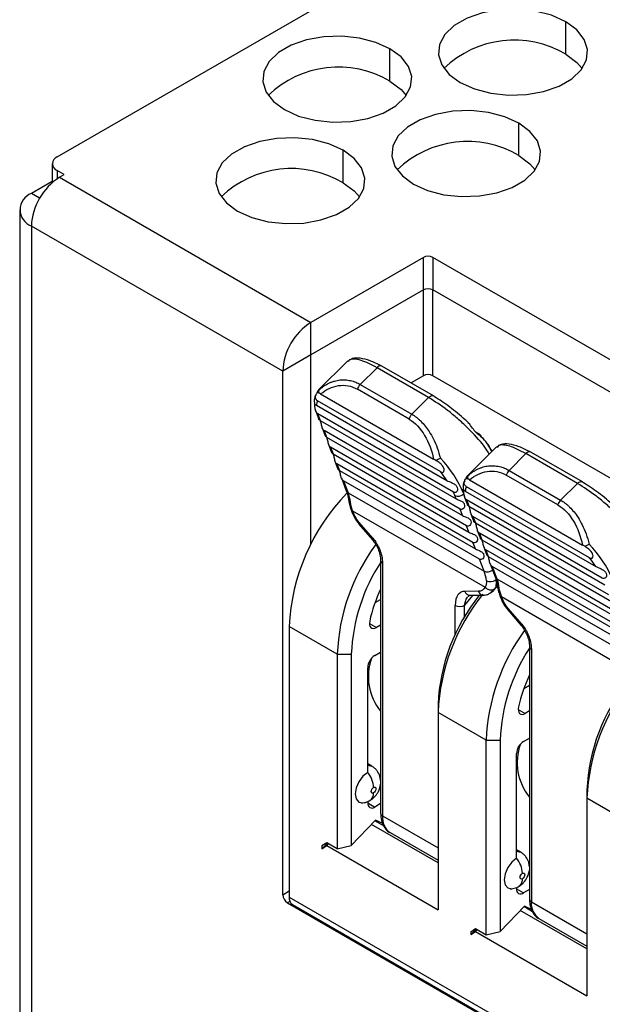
# Model space of a CAD drawing. Header units: millimetres. Extents: x 0 to 419, y 0 to 324.
# Tile 25 of 35: x 318 to 331, y 248 to 271. Entities that reach past the tile are written whole.
import ezdxf

# ---------------------------------------------------------------- set-up
doc = ezdxf.new("R2010")
doc.units = ezdxf.units.MM
doc.header["$LTSCALE"] = 1.5

msp = doc.modelspace()

# ---------------------------------------------------------------- linework, layer by layer
for p, q in [((318.879, 267.57), (331.819, 275.04)), ((330.388, 269.896), (330.388, 270.631)), ((326.41, 269.284), (326.41, 270.019)), ((329.327, 267.6), (329.327, 268.335)), ((325.349, 266.988), (325.349, 267.723)), ((318.77, 267.417), (318.77, 266.992)), ((319.038, 267.172), (318.879, 267.264)), ((318.879, 267.264), (318.879, 267.077)), ((318.77, 267.016), (318.296, 266.743)), ((318.932, 267.111), (319.038, 267.172)), ((318.932, 267.111), (324.62, 263.827)), ((318.482, 266.635), (318.296, 266.743)), ((318.032, 266.376), (318.032, 192.152)), ((318.296, 266.008), (318.296, 191.785)), ((323.984, 262.725), (318.296, 266.008)), ((327.166, 265.297), (324.62, 263.827)), ((327.166, 264.562), (327.166, 265.297)), ((343.473, 256.005), (327.378, 265.297)), ((327.378, 265.297), (327.378, 264.562)), ((327.166, 264.562), (324.62, 263.092)), ((327.166, 264.562), (324.62, 263.092)), ((327.166, 262.617), (327.166, 264.562)), ((342.943, 255.576), (327.378, 264.562)), ((327.378, 262.617), (327.378, 264.562)), ((342.943, 255.576), (327.378, 264.562)), ((324.62, 263.092), (324.62, 263.827)), ((324.62, 263.092), (323.984, 262.725)), ((324.62, 258.795), (324.62, 263.092)), ((324.62, 258.795), (324.62, 263.092)), ((325.452, 262.952), (324.796, 262.297)), ((325.486, 262.965), (325.44, 262.939)), ((323.984, 250.875), (323.984, 262.725)), ((325.738, 262.421), (326.118, 262.801)), ((327.285, 262.127), (326.118, 262.801)), ((327.396, 262.163), (326.229, 262.836)), ((327.166, 262.617), (326.887, 262.457)), ((341.259, 254.604), (327.378, 262.617)), ((324.796, 262.297), (324.832, 262.324)), ((326.841, 261.639), (325.675, 262.313)), ((325.738, 262.421), (326.904, 261.747)), ((324.842, 262.207), (327.397, 260.732)), ((327.285, 262.127), (326.904, 261.747)), ((324.747, 261.951), (327.699, 260.247)), ((327.56, 260.442), (324.773, 262.051)), ((324.761, 261.732), (324.797, 261.638)), ((327.847, 259.983), (324.777, 261.755)), ((324.801, 261.687), (324.831, 261.609)), ((324.831, 261.609), (327.907, 259.834)), ((324.873, 261.44), (324.942, 261.26)), ((327.996, 259.603), (324.92, 261.379)), ((324.92, 261.379), (324.976, 261.231)), ((324.976, 261.231), (328.052, 259.455)), ((328.433, 261.294), (328.352, 261.341)), ((325.019, 261.062), (325.088, 260.882)), ((328.141, 259.225), (325.065, 261.001)), ((325.065, 261.001), (325.122, 260.853)), ((328.82, 261.008), (328.163, 260.353)), ((328.723, 260.911), (328.632, 261.045)), ((328.854, 261.021), (328.808, 260.995)), ((325.122, 260.853), (328.198, 259.077)), ((329.105, 260.477), (329.486, 260.857)), ((330.653, 260.183), (329.486, 260.857)), ((330.764, 260.219), (329.597, 260.892)), ((325.164, 260.684), (325.234, 260.504)), ((328.287, 258.847), (325.211, 260.623)), ((325.211, 260.623), (325.268, 260.475)), ((325.268, 260.475), (328.344, 258.699)), ((325.31, 260.306), (325.422, 260.015)), ((328.163, 260.353), (328.199, 260.38)), ((330.209, 259.695), (329.042, 260.369)), ((329.105, 260.477), (330.272, 259.803)), ((328.432, 258.469), (325.357, 260.244)), ((325.357, 260.244), (325.463, 259.969)), ((330.927, 258.498), (328.14, 260.107)), ((328.209, 260.263), (330.764, 258.788)), ((330.653, 260.183), (330.272, 259.803)), ((325.463, 259.969), (328.538, 258.194)), ((327.907, 259.834), (327.877, 259.911)), ((328.115, 260.007), (331.066, 258.303)), ((328.128, 259.788), (328.164, 259.694)), ((331.214, 258.039), (328.145, 259.811)), ((328.169, 259.742), (328.198, 259.665)), ((328.198, 259.665), (331.274, 257.889)), ((325.566, 259.565), (328.563, 257.835)), ((328.052, 259.455), (327.996, 259.603)), ((328.241, 259.496), (328.31, 259.316)), ((331.363, 257.659), (328.287, 259.435)), ((328.287, 259.435), (328.344, 259.287)), ((325.708, 259.262), (326.014, 258.907)), ((326.022, 258.943), (325.715, 259.299)), ((328.198, 259.077), (328.141, 259.225)), ((328.344, 259.287), (331.42, 257.511)), ((328.386, 259.118), (328.456, 258.938)), ((331.509, 257.281), (328.433, 259.056)), ((328.433, 259.056), (328.49, 258.909)), ((328.344, 258.699), (328.287, 258.847)), ((328.49, 258.909), (331.566, 257.133)), ((328.532, 258.74), (328.601, 258.56)), ((331.654, 256.903), (328.579, 258.678)), ((328.579, 258.678), (328.635, 258.531)), ((328.635, 258.531), (331.711, 256.755)), ((326.198, 258.434), (326.198, 252.718)), ((326.242, 258.373), (326.242, 252.657)), ((328.538, 258.194), (328.432, 258.469)), ((328.678, 258.362), (328.79, 258.071)), ((331.8, 256.525), (328.724, 258.3)), ((328.724, 258.3), (328.83, 258.025)), ((328.762, 257.767), (328.841, 257.861)), ((328.83, 258.025), (331.906, 256.25)), ((328.099, 257.423), (328.29, 257.651)), ((328.413, 257.741), (328.107, 257.74)), ((328.18, 257.634), (328.215, 257.651)), ((328.214, 257.651), (328.52, 257.652)), ((328.933, 257.621), (331.931, 255.89)), ((326.072, 257.485), (326.198, 257.558)), ((327.886, 256.764), (327.886, 257.423)), ((328.099, 257.165), (328.099, 257.423)), ((329.076, 257.318), (329.382, 256.963)), ((329.39, 256.999), (329.083, 257.355)), ((324.13, 256.945), (324.13, 250.821)), ((325.217, 256.318), (324.13, 256.945)), ((325.945, 257.014), (326.104, 256.922)), ((326.198, 256.976), (326.104, 256.922)), ((329.566, 256.49), (329.566, 250.774)), ((325.217, 256.318), (325.217, 251.913)), ((325.217, 256.318), (325.535, 256.318)), ((325.535, 256.318), (325.535, 251.988)), ((326.065, 256.287), (326.198, 256.364)), ((329.61, 256.428), (329.61, 250.713)), ((325.906, 253.643), (325.906, 256.012)), ((329.44, 255.541), (329.566, 255.614)), ((327.497, 255.185), (327.497, 255.001)), ((327.497, 255.001), (327.497, 250.531)), ((328.584, 254.374), (327.497, 255.001)), ((329.312, 255.069), (329.471, 254.978)), ((329.566, 255.032), (329.471, 254.978)), ((328.584, 249.969), (328.584, 254.374)), ((328.584, 254.374), (328.903, 254.374)), ((328.903, 254.374), (328.903, 250.043)), ((329.433, 254.343), (329.566, 254.42)), ((329.274, 251.699), (329.274, 254.067)), ((325.999, 253.783), (325.906, 253.837)), ((325.906, 253.804), (325.999, 253.783)), ((326.189, 253.511), (326.198, 253.516)), ((330.865, 253.241), (330.865, 253.057)), ((325.906, 252.95), (326.065, 252.858)), ((325.96, 253.007), (325.951, 253.002)), ((326.198, 252.935), (326.065, 252.858)), ((330.865, 253.057), (330.865, 248.587)), ((331.952, 252.43), (330.865, 253.057)), ((326.085, 252.561), (325.535, 251.988)), ((326.072, 252.548), (326.268, 252.435)), ((326.249, 252.487), (326.085, 252.561)), ((326.242, 252.657), (327.497, 251.932)), ((327.497, 251.594), (325.991, 252.463)), ((326.413, 252.279), (327.497, 251.653)), ((324.978, 252.051), (324.872, 251.98)), ((324.994, 252.042), (324.872, 251.914)), ((325.217, 251.913), (324.978, 252.051)), ((325.019, 252.028), (324.978, 251.985)), ((324.872, 251.914), (324.978, 251.985)), ((324.872, 251.98), (324.872, 251.914)), ((324.978, 251.985), (327.497, 250.531)), ((325.217, 251.913), (325.535, 251.988)), ((329.366, 251.839), (329.274, 251.893)), ((329.274, 251.86), (329.366, 251.839)), ((329.556, 251.567), (329.566, 251.572)), ((323.984, 250.875), (324.13, 250.959)), ((329.274, 251.005), (329.433, 250.914)), ((329.328, 251.063), (329.318, 251.058)), ((329.566, 250.99), (329.433, 250.914)), ((324.146, 250.724), (324.09, 250.691)), ((324.09, 250.691), (340.185, 241.399)), ((324.13, 250.821), (338.343, 242.616)), ((329.61, 250.713), (330.865, 249.988)), ((324.207, 250.65), (338.42, 242.445)), ((329.452, 250.617), (328.903, 250.043)), ((330.865, 249.65), (329.358, 250.519)), ((329.635, 250.49), (329.439, 250.604)), ((329.616, 250.543), (329.452, 250.617)), ((329.781, 250.335), (330.865, 249.709)), ((328.24, 250.036), (328.346, 250.107)), ((328.362, 250.098), (328.24, 249.97)), ((328.24, 249.97), (328.346, 250.041)), ((328.24, 250.036), (328.24, 249.97)), ((328.346, 250.107), (328.584, 249.969)), ((328.387, 250.083), (328.346, 250.041)), ((328.346, 250.041), (330.865, 248.587)), ((328.584, 249.969), (328.903, 250.043))]:
    msp.add_line(p, q)
at = {"flags": 128}
for points in [[(330.388, 270.631), (330.067, 270.776), (329.696, 270.873), (329.296, 270.915), (328.89, 270.901), (328.502, 270.831), (328.154, 270.709), (327.866, 270.543), (327.655, 270.342), (327.534, 270.118), (327.51, 269.884), (327.583, 269.653), (327.75, 269.439), (328.001, 269.254)], [(328.001, 269.254), (328.321, 269.109), (328.692, 269.012), (329.092, 268.97), (329.498, 268.984), (329.887, 269.054), (330.235, 269.176), (330.523, 269.342), (330.733, 269.543), (330.854, 269.767), (330.879, 270.001), (330.805, 270.232), (330.638, 270.446), (330.388, 270.631)], [(326.41, 270.019), (326.09, 270.164), (325.719, 270.26), (325.319, 270.303), (324.913, 270.288), (324.524, 270.219), (324.176, 270.097), (323.888, 269.931), (323.678, 269.73), (323.557, 269.506), (323.532, 269.271), (323.606, 269.04), (323.773, 268.826), (324.024, 268.641)], [(324.024, 268.641), (324.344, 268.497), (324.715, 268.4), (325.115, 268.358), (325.521, 268.372), (325.909, 268.442), (326.258, 268.563), (326.545, 268.729), (326.756, 268.93), (326.877, 269.155), (326.901, 269.389), (326.828, 269.62), (326.661, 269.834), (326.41, 270.019)], [(330.388, 269.896), (330.638, 269.712), (330.757, 269.575)], [(326.41, 269.284), (326.661, 269.099), (326.78, 268.963)], [(329.327, 268.335), (329.007, 268.48), (328.636, 268.576), (328.236, 268.619), (327.829, 268.605), (327.441, 268.535), (327.093, 268.413), (326.805, 268.247), (326.595, 268.046), (326.474, 267.822), (326.449, 267.588), (326.523, 267.357), (326.69, 267.142), (326.94, 266.958)], [(326.94, 266.958), (327.261, 266.813), (327.632, 266.716), (328.032, 266.674), (328.438, 266.688), (328.826, 266.758), (329.174, 266.879), (329.462, 267.046), (329.672, 267.247), (329.794, 267.471), (329.818, 267.705), (329.745, 267.936), (329.578, 268.15), (329.327, 268.335)], [(325.349, 267.723), (325.029, 267.868), (324.658, 267.964), (324.258, 268.006), (323.852, 267.992), (323.464, 267.922), (323.115, 267.801), (322.828, 267.635), (322.617, 267.434), (322.496, 267.21), (322.472, 266.975), (322.545, 266.744), (322.712, 266.53), (322.963, 266.345)], [(322.963, 266.345), (323.283, 266.2), (323.654, 266.104), (324.054, 266.062), (324.46, 266.076), (324.849, 266.146), (325.197, 266.267), (325.485, 266.433), (325.695, 266.634), (325.816, 266.858), (325.841, 267.093), (325.767, 267.324), (325.6, 267.538), (325.349, 267.723)], [(329.327, 267.6), (329.578, 267.415), (329.697, 267.279)], [(325.349, 266.988), (325.6, 266.803), (325.719, 266.667)], [(326.229, 262.836), (326.228, 262.837), (326.214, 262.842)], [(327.285, 262.127), (327.304, 262.144), (327.324, 262.157), (327.343, 262.165), (327.362, 262.17), (327.379, 262.169), (327.395, 262.164), (327.396, 262.163)], [(327.396, 262.163), (327.407, 262.154), (327.417, 262.14)], [(329.597, 260.892), (329.595, 260.893), (329.581, 260.898)], [(330.653, 260.183), (330.672, 260.2), (330.691, 260.213), (330.711, 260.221), (330.729, 260.225), (330.747, 260.225), (330.762, 260.22), (330.764, 260.219)], [(330.764, 260.219), (330.775, 260.21), (330.785, 260.196)], [(325.715, 259.299), (325.707, 259.28), (325.706, 259.267), (325.708, 259.262)], [(329.083, 257.355), (329.075, 257.336), (329.073, 257.323), (329.076, 257.318)], [(325.951, 257.068), (325.945, 257.023), (325.947, 256.982), (325.958, 256.948), (325.977, 256.922), (326.002, 256.905), (326.033, 256.9), (326.067, 256.906), (326.104, 256.922)], [(329.318, 255.124), (329.312, 255.079), (329.315, 255.038), (329.326, 255.003), (329.344, 254.978), (329.369, 254.961), (329.4, 254.956), (329.435, 254.961), (329.471, 254.978)], [(325.906, 253.643), (325.798, 253.556), (325.706, 253.432), (325.645, 253.291), (325.624, 253.154), (325.645, 253.041), (325.706, 252.971), (325.798, 252.953), (325.799, 252.953)], [(326.039, 253.179), (326.019, 253.172), (326.001, 253.175), (325.99, 253.189), (325.986, 253.21), (325.99, 253.236), (326.001, 253.262), (326.019, 253.285), (326.039, 253.302)], [(326.039, 253.302), (326.059, 253.309), (326.076, 253.305), (326.088, 253.292), (326.092, 253.271), (326.088, 253.245), (326.076, 253.219), (326.059, 253.196), (326.039, 253.179)], [(325.982, 253.022), (325.961, 253.008), (325.96, 253.007)], [(329.274, 251.699), (329.166, 251.612), (329.074, 251.488), (329.013, 251.347), (328.991, 251.21), (329.013, 251.097), (329.074, 251.027), (329.166, 251.009), (329.167, 251.009)], [(329.406, 251.358), (329.427, 251.365), (329.444, 251.361), (329.455, 251.348), (329.459, 251.327), (329.455, 251.301), (329.444, 251.275), (329.427, 251.251), (329.406, 251.235)], [(329.406, 251.235), (329.386, 251.228), (329.369, 251.231), (329.357, 251.245), (329.353, 251.266), (329.357, 251.292), (329.369, 251.318), (329.386, 251.341), (329.406, 251.358)], [(329.349, 251.078), (329.329, 251.063), (329.328, 251.063)]]:
    msp.add_lwpolyline(points, dxfattribs=at)
for centre, radius, start, end in [((329.221, 267.924), 2.292, 59.3926, 133.9104), ((325.243, 267.312), 2.292, 59.3926, 133.9104), ((328.16, 265.628), 2.292, 59.3926, 133.9104), ((318.937, 267.417), 0.164, 110.7834, 249.2166), ((324.183, 265.016), 2.292, 59.3926, 133.9104), ((319.678, 265.945), 1.383, 122.6055, 177.3945), ((318.435, 266.376), 0.393, 110.7834, 249.2166), ((327.272, 265.092), 0.231, 62.6097, 117.3903), ((327.272, 264.357), 0.231, 62.6097, 117.3903), ((327.272, 264.357), 0.231, 62.6097, 117.3903), ((325.366, 262.662), 1.383, 122.6055, 177.3945), ((326.205, 262.732), 0.111, 85.3954, 141.6338), ((327.272, 262.413), 0.231, 62.6097, 117.3903), ((325.916, 262.245), 0.251, 135.3406, 164.3122), ((324.987, 261.943), 0.24, 153.2909, 178.0837), ((324.844, 261.766), 0.0901, 201.8561, 241.2393), ((325.785, 262.067), 1.055, 197.2248, 201.1499), ((327.083, 261.571), 0.251, 135.3406, 164.3122), ((325.487, 258.815), 2.833, 23.6048, 43.2126), ((329.573, 260.788), 0.111, 85.3954, 141.6338), ((325.21, 258.618), 2.975, 33.2036, 37.817), ((329.283, 260.301), 0.251, 135.3406, 164.3122), ((328.355, 259.999), 0.24, 153.2909, 178.0837), ((328.769, 256.727), 4.644, 135.8635, 177.3017), ((325.506, 260.049), 0.0901, 201.8254, 241.24), ((324.58, 259.637), 0.944, 7.3192, 20.6638), ((326.633, 259.43), 1.334, 21.1356, 24.4922), ((327.953, 260.075), 0.181, 245.1196, 315.9168), ((325.551, 259.829), 0.0809, 190.5687, 243.6388), ((328.212, 259.821), 0.0901, 201.8561, 241.2393), ((329.152, 260.123), 1.055, 197.2248, 201.1499), ((330.45, 259.627), 0.251, 135.3406, 164.3122), ((326.046, 258.919), 0.0343, 135.0088, 200.443), ((329.756, 256.118), 4.544, 143.9517, 177.4804), ((328.855, 256.871), 2.833, 23.6048, 43.2126), ((328.577, 256.674), 2.975, 33.2036, 37.817), ((329.69, 256.141), 4.158, 146.688, 177.563), ((326.27, 258.439), 0.0716, 183.2159, 247.3448), ((328.614, 258.357), 0.18, 245.0853, 310.8934), ((327.656, 257.861), 0.944, 7.3192, 20.6638), ((328.873, 258.104), 0.0901, 201.8254, 241.24), ((328.683, 258.166), 0.206, 243.6798, 305.4885), ((327.947, 257.692), 0.944, 7.3192, 20.6638), ((328.919, 257.885), 0.0809, 190.5687, 243.6388), ((329.362, 256.303), 3.496, 154.812, 167.3554), ((332.096, 254.788), 4.604, 141.1059, 177.3387), ((331.75, 254.988), 4.257, 141.2528, 177.3409), ((328.221, 257.768), 0.118, 194.0391, 266.4244), ((328.529, 257.771), 0.119, 194.7323, 265.7328), ((327.993, 257.628), 0.231, 242.6097, 297.3902), ((329.414, 256.975), 0.0343, 135.0088, 200.443), ((333.124, 254.174), 4.544, 143.9517, 177.4804), ((329.638, 256.495), 0.0716, 183.2159, 247.3448), ((326.252, 255.996), 0.346, 122.6055, 177.3945), ((333.051, 254.198), 4.152, 147.0662, 177.5759), ((327.159, 255.808), 1.238, 160.2582, 219.1208), ((332.73, 254.359), 3.496, 154.812, 167.3554), ((335.459, 252.844), 4.6, 141.4892, 177.3446), ((335.117, 253.043), 4.257, 141.2528, 177.3409), ((329.619, 254.052), 0.346, 122.6055, 177.3945), ((330.526, 253.864), 1.238, 160.2582, 219.1208), ((325.464, 253.275), 0.576, 2.6412, 39.7724), ((325.839, 253.163), 0.2, 315.2874, 4.6277), ((326.003, 252.934), 0.0983, 170.786, 309.2033), ((326.147, 252.949), 0.24, 171.5979, 179.8353), ((326.274, 252.726), 0.0754, 185.6947, 245.6249), ((326.651, 252.614), 0.411, 174.0688, 234.619), ((328.831, 251.331), 0.576, 2.6411, 39.7723), ((329.207, 251.219), 0.2, 315.2886, 4.6278), ((329.371, 250.99), 0.0983, 170.786, 309.2033), ((329.514, 251.005), 0.24, 171.5953, 179.8353), ((324.214, 250.885), 0.231, 182.6055, 237.3945), ((324.308, 250.799), 0.18, 172.7442, 235.9436), ((329.641, 250.782), 0.0754, 185.6947, 245.6249), ((330.019, 250.67), 0.411, 174.0688, 234.619)]:
    msp.add_arc(centre, radius, start, end)
for points, knots in [([(325.502, 262.981), (325.501, 262.981), (325.476, 262.979), (325.471, 262.958), (325.466, 262.939)], [0, 0, 0, 0, 0.058596, 1, 1, 1, 1]), ([(326.118, 262.801), (325.99, 262.866), (325.794, 262.967), (325.601, 263.003), (325.535, 262.989), (325.502, 262.981)], [0, 0, 0, 0, 0.489868, 0.746374, 1, 1, 1, 1]), ([(326.214, 262.842), (326.128, 262.885), (325.955, 262.97), (325.732, 263.021), (325.581, 263.026), (325.53, 262.992), (325.517, 262.983)], [0, 0, 0, 0, 0.292623, 0.590731, 0.892411, 1, 1, 1, 1]), ([(324.832, 262.324), (324.853, 262.341), (324.895, 262.374), (324.96, 262.415), (325.025, 262.45), (325.089, 262.477), (325.152, 262.499), (325.214, 262.514), (325.294, 262.527), (325.395, 262.53), (325.516, 262.512), (325.632, 262.478), (325.703, 262.439), (325.738, 262.421)], [0, 0, 0, 0, 0.08247, 0.161806, 0.238056, 0.311274, 0.381521, 0.448867, 0.51339, 0.639452, 0.768081, 0.888904, 1, 1, 1, 1]), ([(324.809, 262.303), (324.8, 262.297), (324.775, 262.281), (324.764, 262.252), (324.758, 262.235)], [0, 0, 0, 0, 0.3801592, 1, 1, 1, 1]), ([(324.8, 262.232), (324.8, 262.241), (324.8, 262.261), (324.809, 262.295), (324.824, 262.314), (324.832, 262.324)], [0, 0, 0, 0, 0.250702, 0.584078, 1, 1, 1, 1]), ([(324.842, 262.207), (324.963, 262.306), (325.099, 262.374), (325.386, 262.418), (325.537, 262.392), (325.675, 262.313)], [0, 0, 0, 0, 0.5, 0.5, 1, 1, 1, 1]), ([(324.733, 262.187), (324.724, 262.171), (324.691, 262.114), (324.697, 262.046), (324.701, 261.996)], [0, 0, 0, 0, 0.278346, 1, 1, 1, 1]), ([(324.773, 262.051), (324.749, 262.065), (324.736, 262.085), (324.724, 262.123), (324.723, 262.144), (324.732, 262.188), (324.741, 262.209), (324.758, 262.232), (324.764, 262.237), (324.78, 262.241), (324.788, 262.24), (324.8, 262.232)], [0, 0, 0, 0, 0.25, 0.25, 0.5, 0.5, 0.75, 0.75, 0.875, 0.875, 1, 1, 1, 1]), ([(328.658, 260.846), (328.621, 260.905), (328.508, 261.088), (328.234, 261.38), (327.944, 261.649), (327.641, 261.9), (327.426, 262.037), (327.285, 262.127)], [0, 0, 0, 0, 0.137214, 0.425578, 0.575504, 0.721412, 1, 1, 1, 1]), ([(328.112, 261.619), (327.998, 261.723), (327.879, 261.822), (327.643, 261.999), (327.526, 262.077), (327.417, 262.14)], [0, 0, 0, 0, 0.5, 0.5, 1, 1, 1, 1]), ([(324.701, 261.99), (324.7, 261.992), (324.698, 261.998), (324.697, 261.998), (324.7, 261.991), (324.71, 261.979), (324.725, 261.965), (324.74, 261.956), (324.747, 261.951)], [0, 0, 0, 0, 0.143501, 0.349358, 0.525633, 0.704896, 0.858071, 1, 1, 1, 1]), ([(324.701, 261.996), (324.7, 261.988), (324.694, 261.908), (324.729, 261.816), (324.761, 261.732)], [0, 0, 0, 0, 0.09316, 1, 1, 1, 1]), ([(324.777, 261.755), (324.771, 261.759), (324.759, 261.767), (324.744, 261.787), (324.733, 261.811), (324.725, 261.837), (324.72, 261.866), (324.715, 261.906), (324.713, 261.937), (324.711, 261.949), (324.711, 261.949)], [0, 0, 0, 0, 0.110328, 0.220279, 0.330727, 0.440717, 0.564276, 0.691417, 0.983548, 1, 1, 1, 1]), ([(324.831, 261.609), (324.823, 261.614), (324.808, 261.623), (324.798, 261.635), (324.798, 261.638), (324.797, 261.639)], [0, 0, 0, 0, 0.4021274, 0.8179002, 1, 1, 1, 1]), ([(324.825, 261.613), (324.827, 261.608), (324.836, 261.593), (324.846, 261.556), (324.855, 261.51), (324.864, 261.464), (324.878, 261.426), (324.896, 261.396), (324.912, 261.384), (324.92, 261.379)], [0, 0, 0, 0, 0.107596, 0.306009, 0.484186, 0.635111, 0.765322, 0.884664, 1, 1, 1, 1]), ([(326.841, 261.639), (326.979, 261.56), (327.101, 261.428), (327.289, 261.11), (327.356, 260.924), (327.397, 260.732)], [0, 0, 0, 0, 0.5, 0.5, 1, 1, 1, 1]), ([(326.904, 261.747), (326.921, 261.738), (326.956, 261.717), (327.006, 261.681), (327.057, 261.639), (327.126, 261.574), (327.209, 261.483), (327.307, 261.348), (327.399, 261.183), (327.486, 260.981), (327.529, 260.832), (327.551, 260.754)], [0, 0, 0, 0, 0.054725, 0.111604, 0.170751, 0.232265, 0.360247, 0.485921, 0.642228, 0.81332, 1, 1, 1, 1]), ([(328.433, 261.294), (328.462, 261.277), (328.468, 261.266), (328.458, 261.26), (328.439, 261.264), (328.391, 261.301), (328.372, 261.318), (328.33, 261.365), (328.306, 261.396), (328.251, 261.472), (328.221, 261.516), (328.163, 261.582), (328.136, 261.605), (328.112, 261.619)], [0, 0, 0, 0, 0.25, 0.25, 0.5, 0.5, 0.625, 0.625, 0.75, 0.75, 0.875, 0.875, 1, 1, 1, 1]), ([(328.22, 261.516), (328.219, 261.518), (328.206, 261.532), (328.189, 261.545), (328.175, 261.556)], [0, 0, 0, 0, 0.123525, 1, 1, 1, 1]), ([(324.976, 261.231), (324.969, 261.236), (324.954, 261.245), (324.944, 261.257), (324.943, 261.26), (324.943, 261.261)], [0, 0, 0, 0, 0.402127, 0.8179, 1, 1, 1, 1]), ([(324.973, 261.23), (324.975, 261.226), (324.982, 261.213), (324.991, 261.178), (325, 261.132), (325.01, 261.086), (325.023, 261.048), (325.041, 261.018), (325.057, 261.006), (325.065, 261.001)], [0, 0, 0, 0, 0.075085, 0.280726, 0.465394, 0.621818, 0.756773, 0.880463, 1, 1, 1, 1]), ([(328.632, 261.045), (328.615, 261.072), (328.572, 261.141), (328.495, 261.22), (328.448, 261.268)], [0, 0, 0, 0, 0.389659, 1, 1, 1, 1]), ([(328.538, 261.169), (328.528, 261.183), (328.503, 261.213), (328.475, 261.245), (328.46, 261.262)], [0, 0, 0, 0, 0.442317, 1, 1, 1, 1]), ([(328.713, 260.901), (328.708, 260.911), (328.693, 260.936), (328.673, 260.986), (328.648, 261.039), (328.621, 261.082), (328.599, 261.098), (328.589, 261.105)], [0, 0, 0, 0, 0.160237, 0.405626, 0.631537, 0.830775, 1, 1, 1, 1]), ([(329.486, 260.857), (329.356, 260.923), (329.159, 261.025), (328.972, 261.056), (328.865, 261.053), (328.842, 261.011), (328.834, 260.994)], [0, 0, 0, 0, 0.4190338, 0.638449, 0.8638743, 1, 1, 1, 1]), ([(329.581, 260.898), (329.496, 260.941), (329.322, 261.026), (329.1, 261.077), (328.948, 261.082), (328.898, 261.048), (328.885, 261.039)], [0, 0, 0, 0, 0.292623, 0.590731, 0.892411, 1, 1, 1, 1]), ([(325.122, 260.853), (325.115, 260.858), (325.1, 260.867), (325.089, 260.879), (325.089, 260.882), (325.089, 260.883)], [0, 0, 0, 0, 0.402127, 0.8179, 1, 1, 1, 1]), ([(325.119, 260.852), (325.121, 260.848), (325.128, 260.835), (325.137, 260.8), (325.146, 260.754), (325.156, 260.708), (325.169, 260.67), (325.187, 260.64), (325.203, 260.628), (325.211, 260.623)], [0, 0, 0, 0, 0.0750848, 0.2807262, 0.4653942, 0.6218183, 0.7567727, 0.8804627, 1, 1, 1, 1]), ([(327.449, 260.703), (327.456, 260.707), (327.473, 260.715), (327.503, 260.73), (327.53, 260.743), (327.547, 260.752), (327.551, 260.754)], [0, 0, 0, 0, 0.223023, 0.497208, 0.855609, 1, 1, 1, 1]), ([(325.234, 260.504), (325.235, 260.504), (325.235, 260.501), (325.245, 260.489), (325.26, 260.48), (325.268, 260.475)], [0, 0, 0, 0, 0.1814493, 0.5976842, 1, 1, 1, 1]), ([(327.56, 260.442), (327.584, 260.428), (327.603, 260.43), (327.629, 260.446), (327.638, 260.461), (327.636, 260.511), (327.625, 260.544), (327.583, 260.601), (327.565, 260.621), (327.516, 260.661), (327.486, 260.682), (327.449, 260.703)], [0, 0, 0, 0, 0.25, 0.25, 0.5, 0.5, 0.75, 0.75, 0.875, 0.875, 1, 1, 1, 1]), ([(328.199, 260.38), (328.22, 260.397), (328.262, 260.43), (328.327, 260.471), (328.392, 260.506), (328.456, 260.533), (328.52, 260.555), (328.581, 260.57), (328.662, 260.583), (328.763, 260.585), (328.883, 260.568), (329, 260.534), (329.071, 260.495), (329.105, 260.477)], [0, 0, 0, 0, 0.0824702, 0.1618061, 0.238056, 0.3112739, 0.381521, 0.4488667, 0.5133895, 0.6394517, 0.7680813, 0.8889042, 1, 1, 1, 1]), ([(325.357, 260.244), (325.349, 260.25), (325.333, 260.262), (325.315, 260.292), (325.301, 260.33), (325.292, 260.375), (325.283, 260.422), (325.274, 260.457), (325.266, 260.47), (325.264, 260.474)], [0, 0, 0, 0, 0.119528, 0.243077, 0.377803, 0.534082, 0.719074, 0.924879, 1, 1, 1, 1]), ([(328.14, 260.107), (328.116, 260.121), (328.104, 260.141), (328.091, 260.179), (328.091, 260.2), (328.099, 260.244), (328.108, 260.265), (328.126, 260.287), (328.132, 260.293), (328.147, 260.297), (328.156, 260.296), (328.168, 260.288)], [0, 0, 0, 0, 0.25, 0.25, 0.5, 0.5, 0.75, 0.75, 0.875, 0.875, 1, 1, 1, 1]), ([(328.177, 260.359), (328.167, 260.353), (328.142, 260.337), (328.132, 260.308), (328.126, 260.291)], [0, 0, 0, 0, 0.380159, 1, 1, 1, 1]), ([(328.168, 260.288), (328.168, 260.297), (328.168, 260.317), (328.177, 260.351), (328.191, 260.37), (328.199, 260.38)], [0, 0, 0, 0, 0.250702, 0.584078, 1, 1, 1, 1]), ([(328.209, 260.263), (328.33, 260.361), (328.466, 260.43), (328.754, 260.474), (328.905, 260.448), (329.042, 260.369)], [0, 0, 0, 0, 0.5, 0.5, 1, 1, 1, 1]), ([(327.699, 260.247), (327.712, 260.24), (327.731, 260.231), (327.774, 260.213), (327.799, 260.203), (327.848, 260.179), (327.872, 260.165), (327.911, 260.131), (327.925, 260.11), (327.941, 260.068), (327.943, 260.048), (327.937, 260.013), (327.929, 260), (327.899, 259.971), (327.871, 259.968), (327.847, 259.983)], [0, 0, 0, 0, 0.125, 0.125, 0.25, 0.25, 0.375, 0.375, 0.5, 0.5, 0.625, 0.625, 0.75, 0.75, 1, 1, 1, 1]), ([(328.101, 260.243), (328.092, 260.227), (328.059, 260.17), (328.064, 260.102), (328.068, 260.052)], [0, 0, 0, 0, 0.278346, 1, 1, 1, 1]), ([(328.069, 260.045), (328.068, 260.048), (328.065, 260.054), (328.064, 260.053), (328.068, 260.047), (328.078, 260.035), (328.093, 260.021), (328.108, 260.012), (328.115, 260.007)], [0, 0, 0, 0, 0.143501, 0.349358, 0.525633, 0.704896, 0.858071, 1, 1, 1, 1]), ([(328.068, 260.052), (328.068, 260.044), (328.062, 259.964), (328.097, 259.872), (328.128, 259.788)], [0, 0, 0, 0, 0.09316, 1, 1, 1, 1]), ([(332.019, 258.912), (331.984, 258.968), (331.873, 259.147), (331.602, 259.436), (331.311, 259.705), (331.009, 259.956), (330.794, 260.093), (330.653, 260.183)], [0, 0, 0, 0, 0.13061, 0.421182, 0.572255, 0.71928, 1, 1, 1, 1]), ([(331.479, 259.675), (331.366, 259.779), (331.247, 259.878), (331.011, 260.055), (330.894, 260.133), (330.785, 260.196)], [0, 0, 0, 0, 0.5, 0.5, 1, 1, 1, 1]), ([(325.422, 260.015), (325.435, 259.979), (325.456, 259.918), (325.467, 259.845), (325.472, 259.815)], [0, 0, 0, 0, 0.585992, 1, 1, 1, 1]), ([(327.907, 259.834), (327.931, 259.819), (327.967, 259.807), (328.021, 259.784), (328.04, 259.775), (328.072, 259.75), (328.085, 259.734), (328.1, 259.696), (328.101, 259.674), (328.093, 259.637), (328.084, 259.622), (328.05, 259.591), (328.02, 259.589), (327.996, 259.603)], [0, 0, 0, 0, 0.25, 0.25, 0.375, 0.375, 0.5, 0.5, 0.625, 0.625, 0.75, 0.75, 1, 1, 1, 1]), ([(328.145, 259.811), (328.139, 259.815), (328.127, 259.823), (328.112, 259.843), (328.101, 259.867), (328.093, 259.893), (328.088, 259.922), (328.083, 259.961), (328.081, 259.993), (328.078, 260.005), (328.078, 260.005)], [0, 0, 0, 0, 0.110328, 0.220279, 0.330727, 0.440717, 0.564276, 0.691417, 0.983548, 1, 1, 1, 1]), ([(325.471, 259.822), (325.477, 259.785), (325.49, 259.71), (325.516, 259.624), (325.53, 259.581)], [0, 0, 0, 0, 0.501627, 1, 1, 1, 1]), ([(328.198, 259.665), (328.191, 259.67), (328.176, 259.679), (328.166, 259.691), (328.165, 259.694), (328.165, 259.695)], [0, 0, 0, 0, 0.402127, 0.8179, 1, 1, 1, 1]), ([(328.195, 259.664), (328.197, 259.66), (328.204, 259.647), (328.213, 259.612), (328.222, 259.566), (328.232, 259.52), (328.245, 259.482), (328.263, 259.452), (328.279, 259.44), (328.287, 259.435)], [0, 0, 0, 0, 0.0750848, 0.2807262, 0.4653942, 0.6218183, 0.7567727, 0.8804627, 1, 1, 1, 1]), ([(330.209, 259.695), (330.346, 259.616), (330.469, 259.484), (330.657, 259.166), (330.723, 258.98), (330.764, 258.788)], [0, 0, 0, 0, 0.5, 0.5, 1, 1, 1, 1]), ([(330.272, 259.803), (330.289, 259.793), (330.323, 259.773), (330.374, 259.737), (330.425, 259.695), (330.493, 259.63), (330.576, 259.539), (330.674, 259.404), (330.766, 259.239), (330.853, 259.037), (330.897, 258.888), (330.919, 258.81)], [0, 0, 0, 0, 0.054725, 0.111604, 0.170751, 0.232265, 0.360247, 0.485921, 0.642228, 0.81332, 1, 1, 1, 1]), ([(325.529, 259.586), (325.551, 259.527), (325.597, 259.409), (325.675, 259.308), (325.714, 259.257)], [0, 0, 0, 0, 0.496798, 1, 1, 1, 1]), ([(325.53, 259.582), (325.53, 259.581), (325.529, 259.576), (325.535, 259.571), (325.547, 259.566), (325.56, 259.565), (325.566, 259.565)], [0, 0, 0, 0, 0.111954, 0.42636, 0.724134, 1, 1, 1, 1]), ([(328.052, 259.455), (328.077, 259.441), (328.112, 259.429), (328.167, 259.406), (328.185, 259.397), (328.218, 259.372), (328.231, 259.356), (328.246, 259.318), (328.247, 259.296), (328.239, 259.259), (328.23, 259.244), (328.196, 259.212), (328.166, 259.211), (328.141, 259.225)], [0, 0, 0, 0, 0.25, 0.25, 0.375, 0.375, 0.5, 0.5, 0.625, 0.625, 0.75, 0.75, 1, 1, 1, 1]), ([(328.344, 259.287), (328.337, 259.292), (328.322, 259.301), (328.311, 259.313), (328.311, 259.316), (328.311, 259.317)], [0, 0, 0, 0, 0.402127, 0.8179, 1, 1, 1, 1]), ([(328.341, 259.286), (328.343, 259.282), (328.35, 259.269), (328.359, 259.234), (328.368, 259.188), (328.378, 259.142), (328.391, 259.104), (328.409, 259.074), (328.425, 259.062), (328.433, 259.056)], [0, 0, 0, 0, 0.075085, 0.280726, 0.465394, 0.621818, 0.756773, 0.880463, 1, 1, 1, 1]), ([(326.022, 258.943), (326.053, 258.908), (326.081, 258.869), (326.122, 258.8), (326.135, 258.776), (326.159, 258.729), (326.169, 258.706), (326.196, 258.639), (326.211, 258.592), (326.235, 258.487), (326.241, 258.432), (326.242, 258.373)], [0, 0, 0, 0, 0.25, 0.25, 0.375, 0.375, 0.5, 0.5, 0.75, 0.75, 1, 1, 1, 1]), ([(328.198, 259.077), (328.223, 259.063), (328.258, 259.051), (328.313, 259.028), (328.331, 259.019), (328.363, 258.994), (328.377, 258.978), (328.391, 258.94), (328.393, 258.918), (328.385, 258.881), (328.375, 258.866), (328.341, 258.834), (328.312, 258.833), (328.287, 258.847)], [0, 0, 0, 0, 0.25, 0.25, 0.375, 0.375, 0.5, 0.5, 0.625, 0.625, 0.75, 0.75, 1, 1, 1, 1]), ([(328.49, 258.909), (328.482, 258.914), (328.467, 258.923), (328.457, 258.934), (328.457, 258.938), (328.456, 258.938)], [0, 0, 0, 0, 0.402127, 0.8179, 1, 1, 1, 1]), ([(326.014, 258.907), (326.037, 258.878), (326.086, 258.815), (326.145, 258.697), (326.19, 258.562), (326.196, 258.477), (326.198, 258.432)], [0, 0, 0, 0, 0.202135, 0.436576, 0.70309, 1, 1, 1, 1]), ([(328.486, 258.908), (328.488, 258.904), (328.496, 258.891), (328.505, 258.856), (328.514, 258.809), (328.523, 258.764), (328.537, 258.726), (328.555, 258.696), (328.571, 258.684), (328.579, 258.678)], [0, 0, 0, 0, 0.075085, 0.280726, 0.465394, 0.621818, 0.756773, 0.880463, 1, 1, 1, 1]), ([(330.816, 258.759), (330.824, 258.762), (330.841, 258.771), (330.871, 258.785), (330.898, 258.799), (330.914, 258.808), (330.919, 258.81)], [0, 0, 0, 0, 0.223023, 0.497208, 0.855609, 1, 1, 1, 1]), ([(330.927, 258.498), (330.951, 258.484), (330.971, 258.485), (330.997, 258.502), (331.005, 258.517), (331.004, 258.567), (330.993, 258.6), (330.951, 258.657), (330.932, 258.676), (330.884, 258.717), (330.853, 258.738), (330.816, 258.759)], [0, 0, 0, 0, 0.25, 0.25, 0.5, 0.5, 0.75, 0.75, 0.875, 0.875, 1, 1, 1, 1]), ([(328.344, 258.699), (328.368, 258.685), (328.404, 258.673), (328.458, 258.65), (328.477, 258.641), (328.509, 258.616), (328.522, 258.6), (328.537, 258.562), (328.538, 258.54), (328.53, 258.503), (328.521, 258.488), (328.487, 258.456), (328.457, 258.454), (328.432, 258.469)], [0, 0, 0, 0, 0.25, 0.25, 0.375, 0.375, 0.5, 0.5, 0.625, 0.625, 0.75, 0.75, 1, 1, 1, 1]), ([(328.602, 258.56), (328.602, 258.559), (328.603, 258.556), (328.613, 258.545), (328.628, 258.536), (328.635, 258.531)], [0, 0, 0, 0, 0.181449, 0.597684, 1, 1, 1, 1]), ([(328.724, 258.3), (328.716, 258.306), (328.7, 258.318), (328.682, 258.348), (328.669, 258.386), (328.659, 258.431), (328.65, 258.478), (328.64, 258.515), (328.632, 258.53), (328.629, 258.535)], [0, 0, 0, 0, 0.115325, 0.23453, 0.364518, 0.515303, 0.69379, 0.892358, 1, 1, 1, 1]), ([(331.066, 258.303), (331.08, 258.296), (331.098, 258.287), (331.142, 258.269), (331.167, 258.259), (331.216, 258.235), (331.24, 258.221), (331.279, 258.186), (331.293, 258.166), (331.309, 258.124), (331.311, 258.103), (331.304, 258.069), (331.296, 258.056), (331.267, 258.027), (331.239, 258.024), (331.214, 258.039)], [0, 0, 0, 0, 0.125, 0.125, 0.25, 0.25, 0.375, 0.375, 0.5, 0.5, 0.625, 0.625, 0.75, 0.75, 1, 1, 1, 1]), ([(328.79, 258.071), (328.802, 258.035), (328.823, 257.974), (328.835, 257.901), (328.839, 257.871)], [0, 0, 0, 0, 0.585992, 1, 1, 1, 1]), ([(328.563, 257.835), (328.575, 257.82), (328.592, 257.806), (328.632, 257.784), (328.655, 257.776), (328.701, 257.77), (328.723, 257.771), (328.761, 257.783), (328.775, 257.793), (328.786, 257.804)], [0, 0, 0, 0, 0.25, 0.25, 0.5, 0.5, 0.75, 0.75, 1, 1, 1, 1]), ([(328.802, 257.998), (328.805, 257.983), (328.811, 257.95), (328.812, 257.902), (328.806, 257.851), (328.793, 257.82), (328.786, 257.804)], [0, 0, 0, 0, 0.206567, 0.442041, 0.706501, 1, 1, 1, 1]), ([(328.842, 257.862), (328.847, 257.83), (328.859, 257.76), (328.884, 257.68), (328.897, 257.636)], [0, 0, 0, 0, 0.46422, 1, 1, 1, 1]), ([(328.107, 257.74), (328.075, 257.74), (328.046, 257.733), (327.992, 257.705), (327.968, 257.684), (327.911, 257.606), (327.886, 257.527), (327.886, 257.423)], [0, 0, 0, 0, 0.25, 0.25, 0.5, 0.5, 1, 1, 1, 1]), ([(328.099, 257.423), (328.106, 257.464), (328.119, 257.542), (328.156, 257.599), (328.174, 257.625)], [0, 0, 0, 0, 0.522549, 1, 1, 1, 1]), ([(328.512, 257.653), (328.538, 257.654), (328.589, 257.657), (328.68, 257.693), (328.73, 257.749), (328.762, 257.787)], [0, 0, 0, 0, 0.251389, 0.502735, 1, 1, 1, 1]), ([(328.786, 257.804), (328.766, 257.769), (328.743, 257.729), (328.697, 257.722), (328.69, 257.721)], [0, 0, 0, 0, 0.858056, 1, 1, 1, 1]), ([(328.896, 257.642), (328.919, 257.583), (328.965, 257.465), (329.042, 257.364), (329.082, 257.313)], [0, 0, 0, 0, 0.496798, 1, 1, 1, 1]), ([(328.898, 257.638), (328.897, 257.637), (328.896, 257.632), (328.903, 257.627), (328.915, 257.622), (328.927, 257.621), (328.933, 257.621)], [0, 0, 0, 0, 0.111954, 0.42636, 0.724134, 1, 1, 1, 1]), ([(329.382, 256.963), (329.404, 256.934), (329.454, 256.871), (329.513, 256.753), (329.557, 256.618), (329.563, 256.533), (329.566, 256.488)], [0, 0, 0, 0, 0.2021353, 0.4365759, 0.7030903, 1, 1, 1, 1]), ([(329.39, 256.999), (329.42, 256.964), (329.448, 256.925), (329.49, 256.856), (329.503, 256.831), (329.527, 256.784), (329.537, 256.762), (329.563, 256.695), (329.579, 256.648), (329.602, 256.543), (329.608, 256.487), (329.61, 256.428)], [0, 0, 0, 0, 0.25, 0.25, 0.375, 0.375, 0.5, 0.5, 0.75, 0.75, 1, 1, 1, 1]), ([(326.198, 253.459), (326.194, 253.49), (326.183, 253.568), (326.133, 253.662), (326.068, 253.737), (326.022, 253.768), (325.999, 253.783)], [0, 0, 0, 0, 0.235218, 0.578452, 0.781145, 1, 1, 1, 1]), ([(325.988, 253.027), (325.999, 253.034), (326.029, 253.054), (326.088, 253.113), (326.164, 253.22), (326.186, 253.318), (326.198, 253.374)], [0, 0, 0, 0, 0.096079, 0.28063, 0.593535, 1, 1, 1, 1]), ([(325.761, 252.953), (325.782, 252.954), (325.823, 252.956), (325.883, 252.972), (325.939, 252.995), (325.972, 253.016), (325.988, 253.027)], [0, 0, 0, 0, 0.2687294, 0.5264985, 0.77078, 1, 1, 1, 1]), ([(326.199, 252.723), (326.2, 252.681), (326.205, 252.569), (326.264, 252.419), (326.345, 252.307), (326.406, 252.286), (326.413, 252.284)], [0, 0, 0, 0, 0.2286159, 0.6064867, 0.9604237, 1, 1, 1, 1]), ([(329.566, 251.515), (329.562, 251.546), (329.551, 251.623), (329.501, 251.718), (329.435, 251.793), (329.39, 251.824), (329.366, 251.839)], [0, 0, 0, 0, 0.234656, 0.577897, 0.78079, 1, 1, 1, 1]), ([(329.356, 251.083), (329.366, 251.09), (329.397, 251.11), (329.455, 251.169), (329.532, 251.276), (329.554, 251.374), (329.566, 251.43)], [0, 0, 0, 0, 0.09623, 0.281112, 0.594175, 1, 1, 1, 1]), ([(329.128, 251.009), (329.149, 251.01), (329.19, 251.012), (329.251, 251.028), (329.307, 251.051), (329.34, 251.072), (329.355, 251.082)], [0, 0, 0, 0, 0.268606, 0.526356, 0.77069, 1, 1, 1, 1]), ([(329.566, 250.779), (329.568, 250.737), (329.572, 250.625), (329.632, 250.474), (329.713, 250.363), (329.774, 250.342), (329.78, 250.34)], [0, 0, 0, 0, 0.228616, 0.606487, 0.960424, 1, 1, 1, 1])]:
    msp.add_open_spline(points, degree=3, knots=knots)
for points in [[(324.842, 262.207), (324.826, 262.216), (324.813, 262.225), (324.8, 262.232)], [(327.449, 260.703), (327.43, 260.714), (327.412, 260.723), (327.397, 260.732)], [(328.209, 260.263), (328.194, 260.272), (328.18, 260.28), (328.168, 260.288)], [(325.566, 259.565), (325.541, 259.634), (325.523, 259.701), (325.516, 259.757)], [(325.715, 259.299), (325.651, 259.374), (325.598, 259.47), (325.566, 259.565)], [(330.816, 258.759), (330.797, 258.77), (330.78, 258.779), (330.764, 258.788)], [(328.563, 257.835), (328.531, 257.777), (328.478, 257.741), (328.413, 257.741)], [(328.591, 257.981), (328.599, 257.925), (328.588, 257.875), (328.563, 257.835)], [(328.933, 257.621), (328.908, 257.69), (328.891, 257.757), (328.883, 257.813)], [(329.083, 257.355), (329.018, 257.43), (328.966, 257.526), (328.933, 257.621)]]:
    msp.add_open_spline(points, degree=3)

doc.saveas('drawing.dxf')
